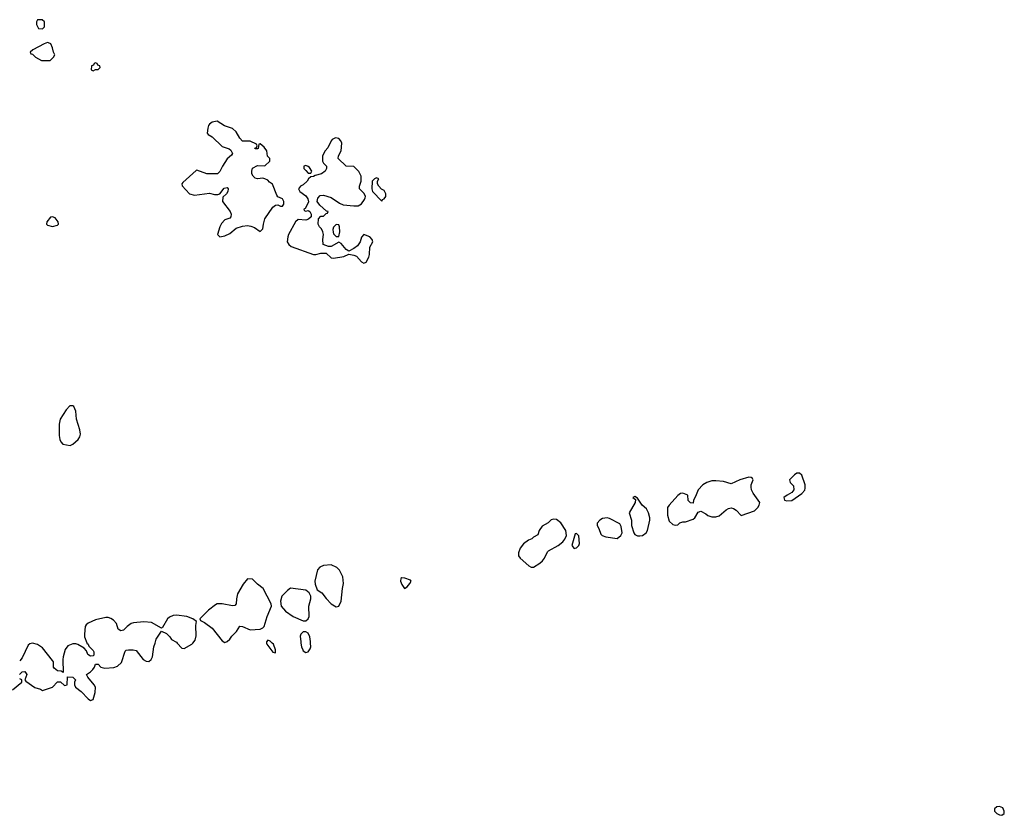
# Model space of a CAD drawing. Header units: inches. Extents: x 2701622 to 2964296, y 496201 to 720542.
# Tile 159 of 256: x 2812570 to 2820349, y 678638 to 684927. Entities that reach past the tile are written whole.
import ezdxf

# ---------------------------------------------------------------- set-up
doc = ezdxf.new("R2010")
doc.units = ezdxf.units.IN
doc.header["$MEASUREMENT"] = 0
for name, color, linetype in [('C8617', 7, 'Continuous'), ('C8618', 7, 'Continuous'), ('C8627', 7, 'Continuous')]:
    doc.layers.add(name, color=color, linetype=linetype)

msp = doc.modelspace()

# ---------------------------------------------------------------- linework, layer by layer
at = {"layer": 'C8617', "color": 4, "elevation": 4}
for points in [[(2812568.7, 679750), (2812590, 679771.3), (2812610, 679774.8), (2812626, 679750), (2812611.3, 679710), (2812618, 679698), (2812688.5, 679648.5), (2812734.8, 679634.8), (2812750, 679624.7), (2812828, 679650), (2812870, 679692), (2812892, 679692), (2812924.7, 679664.7), (2812946, 679670), (2812947.3, 679732.7), (2812990, 679731.3), (2813011.3, 679710), (2813002, 679690), (2813002, 679670), (2813011.3, 679650), (2813055.9, 679615.9), (2813110, 679558), (2813130, 679544.7), (2813150, 679554), (2813165.2, 679610), (2813169, 679650), (2813159, 679670), (2813108, 679730), (2813098, 679750), (2813130, 679771), (2813149, 679790), (2813162, 679810), (2813170, 679834), (2813190, 679832), (2813212, 679810), (2813242.5, 679802.5), (2813313.6, 679806.4), (2813343.1, 679816.9), (2813373.6, 679846.4), (2813403.2, 679936.8), (2813410, 679944.7), (2813430, 679946.8), (2813466.4, 679946.4), (2813490, 679941), (2813546, 679870), (2813570, 679857.3), (2813590, 679854.8), (2813609.5, 679870.5), (2813618, 679890), (2813629, 679970), (2813639.1, 680000)], [(2813101.3, 680000), (2813110.8, 679990), (2813115.3, 679975.3), (2813150, 679942), (2813156, 679930), (2813155.3, 679904.7), (2813150, 679898), (2813130, 679895.3), (2813109, 679910), (2813099, 679939), (2813079.3, 679959.3), (2813030, 679988.7), (2813014, 679994), (2812990, 679993.2), (2812950, 679979), (2812930.5, 679949.5), (2812914, 679890), (2812910.7, 679870), (2812912.7, 679767.3), (2812896.4, 679776.4), (2812870, 679779), (2812842, 679802), (2812837.2, 679810), (2812836, 679850), (2812830, 679862), (2812750, 679961.2), (2812710, 679989.2), (2812670, 679999.3), (2812650, 679993.2), (2812638, 679982), (2812590, 679882), (2812570, 679858)], [(2813815, 680000), (2813850, 679958), (2813870, 679956), (2813930, 679991), (2813937.6, 680000)], [(2814521.1, 680000), (2814523.1, 679990), (2814570, 679927.3), (2814590, 679922), (2814590, 679946), (2814574.7, 679990), (2814564.4, 680000)], [(2814791.9, 680000), (2814796.3, 679970), (2814805.8, 679945.8), (2814810, 679938), (2814830, 679926), (2814850, 679931.3), (2814866, 679954), (2814869.4, 679970.6), (2814868, 680000)], [(2812514, 679630), (2812588, 679690), (2812586, 679710), (2812570, 679718)]]:
    msp.add_lwpolyline(points, dxfattribs=at)
at = {"layer": 'C8618', "color": 4, "elevation": 4}
for points in [[(2812747.3, 684927.3), (2812710, 684926), (2812702, 684910), (2812702, 684890), (2812718, 684858), (2812750, 684854), (2812766, 684870), (2812766, 684910)], [(2812790, 684746), (2812763.6, 684736.4), (2812674, 684690), (2812654, 684670), (2812658, 684658), (2812670, 684654), (2812694, 684630), (2812743.6, 684603.6), (2812810, 684604.7), (2812838, 684630), (2812848, 684650), (2812838, 684670), (2812830, 684706), (2812815.3, 684735.3), (2812810, 684738)], [(2813170, 684586), (2813158, 684582), (2813152.7, 684567.3), (2813138, 684562), (2813134, 684530), (2813150, 684522), (2813170, 684534), (2813190, 684534), (2813206, 684550), (2813202, 684562), (2813187.3, 684567.3), (2813182, 684582)], [(2814130, 684124), (2814090, 684117.2), (2814070, 684102), (2814061, 684090), (2814056, 684070), (2814052, 684030), (2814059.6, 684019.6), (2814090, 684002), (2814170, 683924.7), (2814225.4, 683905.4), (2814236.9, 683896.9), (2814251.6, 683868.4), (2814243.6, 683856.4), (2814210, 683828), (2814171.3, 683770), (2814150, 683726), (2814134, 683710), (2814049.1, 683709.1), (2813970, 683738), (2813963.6, 683736.4), (2813859.6, 683640.4), (2813852, 683630), (2813852.7, 683612.7), (2813911.1, 683551.1), (2813950, 683541), (2814070, 683556), (2814110, 683546), (2814134.6, 683545.4), (2814150, 683552), (2814185.2, 683594.8), (2814210, 683602), (2814218, 683590), (2814214.8, 683570), (2814204.7, 683550), (2814176, 683524), (2814171, 683490), (2814233.4, 683410), (2814240.7, 683390), (2814238.8, 683370), (2814230, 683359), (2814190, 683344), (2814164.5, 683315.5), (2814151.3, 683290), (2814132, 683230), (2814150, 683212), (2814190, 683218), (2814230, 683238), (2814281.5, 683278.5), (2814330, 683296.3), (2814370, 683299.1), (2814395.9, 683295.9), (2814424.5, 683284.5), (2814470, 683252), (2814490, 683274), (2814495.1, 683310), (2814507.9, 683352.1), (2814570, 683446), (2814590, 683461), (2814610, 683464.7), (2814630, 683452), (2814647.3, 683452.7), (2814658, 683470), (2814658, 683490), (2814646, 683510), (2814610, 683528), (2814600.2, 683540.2), (2814568.4, 683628.4), (2814543.1, 683643.1), (2814530, 683658), (2814506, 683670), (2814490, 683674), (2814450, 683669.2), (2814430, 683674), (2814414, 683690), (2814405.2, 683710), (2814402.7, 683730), (2814410, 683754.8), (2814450, 683774), (2814507.3, 683772.7), (2814546, 683810), (2814546, 683830), (2814528.9, 683848.9), (2814522, 683890), (2814500.4, 683920.4), (2814470, 683946), (2814458, 683942), (2814454, 683910), (2814450, 683906), (2814430, 683906), (2814428.4, 683911.6), (2814442, 683918), (2814446, 683930), (2814442, 683942), (2814390, 683968), (2814330, 683966), (2814308, 683990), (2814280.4, 684040.4), (2814250, 684068), (2814189.3, 684089.3)], [(2815065.4, 683994.6), (2815039.6, 683980.4), (2815032, 683970), (2815005.4, 683914.6), (2814982, 683890), (2814962, 683850), (2814962, 683810), (2814970, 683794), (2814994, 683770), (2814994, 683750), (2814982, 683730), (2814954, 683710), (2814903.6, 683696.4), (2814890, 683688), (2814870, 683686), (2814851.6, 683668.4), (2814842, 683650), (2814810, 683622), (2814787.5, 683612.5), (2814772, 683590), (2814782, 683570), (2814830, 683536), (2814846, 683510), (2814851.3, 683488.7), (2814844.7, 683470), (2814824.7, 683435.3), (2814814, 683430), (2814818, 683418), (2814830, 683414), (2814850, 683418), (2814862, 683410), (2814872, 683390), (2814872, 683370), (2814850.7, 683349.3), (2814830, 683342), (2814770, 683348.7), (2814750, 683329), (2814694.8, 683230), (2814687.3, 683210), (2814684, 683170), (2814696, 683150), (2814713.4, 683133.4), (2814890, 683071), (2814910, 683071), (2814950, 683082.8), (2814990, 683081), (2815030, 683046), (2815050, 683042.8), (2815130, 683056), (2815170, 683074), (2815210, 683066.8), (2815230, 683058), (2815270, 683012), (2815290, 683002), (2815308.4, 683011.6), (2815328.9, 683051.1), (2815334, 683070), (2815335.3, 683130), (2815359, 683170), (2815354, 683190), (2815335.3, 683210), (2815290, 683228), (2815271.1, 683208.9), (2815258.8, 683170), (2815239.3, 683140.7), (2815210, 683119), (2815170, 683098), (2815148, 683110), (2815110, 683158), (2815090, 683168), (2815030, 683134), (2815010, 683134), (2814968.7, 683150), (2814964, 683190), (2814969, 683230), (2814964, 683250), (2814953.6, 683273.6), (2814938, 683290), (2814928, 683310), (2814930, 683354), (2814950, 683374), (2814970, 683374), (2814990, 683394), (2815002, 683398), (2815006, 683410), (2814994, 683414), (2814940.9, 683460.9), (2814919, 683490), (2814924.1, 683515.9), (2814942.9, 683537.1), (2814970, 683540.7), (2815030, 683521), (2815096.8, 683476.8), (2815124.5, 683464.5), (2815210, 683454.8), (2815244, 683456), (2815270, 683471.3), (2815294.8, 683505.2), (2815299, 683519), (2815301.2, 683530), (2815292.7, 683552.7), (2815255.3, 683590), (2815255.3, 683610), (2815268, 683650), (2815268, 683690), (2815250, 683726), (2815210, 683768), (2815148.4, 683768.4), (2815086, 683830), (2815088.4, 683851.6), (2815108.4, 683891.6), (2815115.3, 683950), (2815108, 683970), (2815090, 683988)], [(2814830, 683775.3), (2814814, 683770), (2814814, 683750), (2814830, 683734), (2814850, 683714), (2814870, 683714), (2814878, 683730), (2814859, 683759), (2814850, 683768)], [(2815390, 683678), (2815374, 683670), (2815354, 683650), (2815352, 683590), (2815358, 683570), (2815430, 683494), (2815435.3, 683504.7), (2815450, 683512), (2815462, 683530), (2815462, 683550), (2815450, 683578), (2815428.9, 683588.9), (2815408, 683610), (2815398, 683630), (2815398, 683650), (2815406, 683670)], [(2812830, 683368), (2812812.7, 683367.3), (2812784.7, 683330), (2812782, 683310), (2812790, 683302), (2812830, 683291.3), (2812870, 683302), (2812875.3, 683310), (2812874, 683330), (2812850, 683362)], [(2815070, 683308), (2815050, 683286), (2815044.7, 683270), (2815046.4, 683246.4), (2815050, 683234), (2815070, 683214), (2815090, 683214), (2815098, 683250), (2815095.3, 683290), (2815090, 683306)], [(2812990, 681875.3), (2812966.4, 681873.6), (2812936.9, 681843.1), (2812891, 681770), (2812882.8, 681730), (2812881.4, 681641.4), (2812886, 681610), (2812896, 681590), (2812910.9, 681570.9), (2812970, 681561), (2812990, 681570.8), (2813033.2, 681610), (2813046, 681630), (2813049.3, 681650), (2813045.6, 681685.6), (2813019, 681770), (2813013.6, 681833.6), (2812998, 681870)], [(2818730, 681342), (2818710, 681342), (2818690, 681328.7), (2818652, 681290), (2818658, 681270), (2818682, 681242), (2818684.7, 681210), (2818671, 681189), (2818632, 681170), (2818606, 681150), (2818612, 681130), (2818630, 681122.8), (2818670, 681126.8), (2818750, 681182.8), (2818771.7, 681208.3), (2818776.6, 681223.4), (2818775.1, 681250), (2818750, 681328)], [(2818330, 681312), (2818258, 681290), (2818190, 681257.2), (2818130, 681278), (2818070, 681282), (2818038.8, 681281.2), (2817998, 681270), (2817966, 681250), (2817930.8, 681210), (2817910, 681158), (2817892, 681130), (2817890, 681106), (2817870, 681108), (2817850, 681126), (2817848, 681170), (2817810, 681185.2), (2817790, 681181.2), (2817770, 681165.2), (2817701, 681090), (2817687.7, 681070), (2817687.7, 681010), (2817702, 680962), (2817730, 680936), (2817750, 680931.3), (2817770, 680934), (2817786, 680950), (2817810, 680958), (2817830, 680958), (2817890, 680978.8), (2817904, 680990), (2817930, 681034), (2817950, 681042), (2817990, 681022), (2818006.8, 681006.8), (2818037.3, 680997.3), (2818070, 680996.3), (2818095.9, 681004.1), (2818150, 681054), (2818170, 681064), (2818190, 681067.3), (2818210, 681062.8), (2818230.6, 681050.6), (2818270, 681006.8), (2818376.2, 681043.8), (2818402.7, 681070), (2818413.2, 681090), (2818416, 681110), (2818363.7, 681183.7), (2818352.6, 681210), (2818347.8, 681232.2), (2818349.6, 681250.4), (2818365.2, 681290), (2818359.5, 681299.5), (2818350, 681309)], [(2817430, 681158), (2817414, 681150), (2817434, 681134), (2817432, 681110), (2817384.7, 681030), (2817404.7, 680970), (2817404.7, 680930), (2817421, 680870), (2817430, 680858), (2817450, 680846), (2817470, 680846), (2817490, 680851), (2817519, 680870), (2817529, 680890), (2817549, 680970), (2817549, 680990), (2817539, 681030), (2817522, 681062), (2817488.7, 681090), (2817450, 681146)], [(2816790, 680979), (2816770, 680974), (2816744.7, 680950), (2816697.3, 680922.7), (2816674.8, 680890), (2816664.7, 680855.3), (2816630, 680838), (2816616, 680824), (2816590, 680814), (2816550, 680784), (2816524, 680750), (2816511.6, 680711.6), (2816511.3, 680690), (2816524.7, 680670), (2816591.3, 680610), (2816610, 680598.8), (2816630, 680598.8), (2816679, 680630), (2816701.2, 680650), (2816717.2, 680670), (2816739, 680721), (2816748, 680730), (2816824, 680770), (2816860.2, 680799.8), (2816878, 680822), (2816889.2, 680850), (2816885.2, 680890), (2816845.2, 680950), (2816810, 680977.2)], [(2817211.1, 680988.9), (2817175.3, 680984.7), (2817152, 680970), (2817132.7, 680947.3), (2817132, 680930), (2817146.4, 680906.4), (2817160.7, 680860.7), (2817170.7, 680850.7), (2817199.8, 680839.8), (2817290, 680826.8), (2817319, 680850), (2817329.2, 680870), (2817322, 680922), (2817310, 680942), (2817230, 680985.2)], [(2816970, 680866), (2816958, 680862), (2816932, 680770), (2816950, 680746), (2816970, 680752), (2816988, 680770), (2816993.6, 680786.4), (2816987.3, 680847.3)], [(2815030, 680617.2), (2814970, 680613.2), (2814941.4, 680598.6), (2814922, 680578), (2814900.7, 680490), (2814904.5, 680464.5), (2814921.4, 680421.4), (2814956.7, 680396.7), (2814990, 680351), (2815031.3, 680310), (2815070, 680286.8), (2815090, 680292), (2815109.3, 680330.7), (2815119.5, 680430), (2815129.3, 680470), (2815122, 680522), (2815096, 680576), (2815076, 680596)], [(2814370, 680508), (2814334.4, 680465.6), (2814290.8, 680390), (2814282.8, 680350), (2814281, 680310), (2814270, 680295.3), (2814250, 680294), (2814168.9, 680308.9), (2814130, 680308.7), (2814116.9, 680303.1), (2814061.1, 680258.9), (2813994, 680190), (2813998, 680178), (2814030, 680162), (2814090, 680118), (2814170, 680018), (2814190, 680004.7), (2814210, 680012), (2814229.1, 680030.9), (2814245.6, 680054.4), (2814282, 680090), (2814310, 680132), (2814330, 680131.3), (2814390, 680104), (2814470, 680110.8), (2814490, 680118.8), (2814501.2, 680130), (2814525.2, 680210), (2814559, 680290), (2814558, 680310), (2814493.2, 680430), (2814450, 680464), (2814410, 680504)], [(2815590, 680514), (2815582, 680510), (2815578, 680490), (2815590, 680462), (2815610, 680432), (2815630, 680444.7), (2815653.2, 680470), (2815662, 680490), (2815657.2, 680497.2), (2815612.9, 680512.9)], [(2814710, 680433.2), (2814685.2, 680414.8), (2814641, 680370), (2814630.7, 680330), (2814636, 680290), (2814670.5, 680250.5), (2814731.3, 680210), (2814810, 680174.8), (2814830, 680176), (2814849.3, 680190.7), (2814857.2, 680210), (2814854, 680290), (2814869.2, 680350), (2814869, 680370), (2814856, 680396), (2814830, 680417.2)]]:
    msp.add_lwpolyline(points, close=True, dxfattribs=at)
for points in [[(2813937.6, 680000), (2813957, 680023), (2813963.2, 680056.8), (2813961.2, 680138.8), (2813966, 680170), (2813938, 680190), (2813890, 680209), (2813810, 680219), (2813782, 680218), (2813754.4, 680205.6), (2813738, 680190), (2813698, 680122), (2813690, 680118), (2813610, 680161.2), (2813550, 680166.6), (2813470, 680159.3), (2813450, 680153.2), (2813418, 680130), (2813390, 680102), (2813370, 680095.3), (2813349, 680110), (2813334.2, 680154.2), (2813310, 680181.2), (2813290, 680195.1), (2813270, 680202), (2813250, 680202), (2813170, 680183.7), (2813110, 680156), (2813095.9, 680144.1), (2813087.7, 680130), (2813080.7, 680070), (2813081, 680050), (2813100.7, 680000.7), (2813101.3, 680000)], [(2813639.1, 680000), (2813649.4, 680030.6), (2813690, 680094), (2813730, 680076), (2813756, 680050), (2813770, 680026.8), (2813810, 680006), (2813815, 680000)], [(2814868, 680000), (2814867.3, 680012.7), (2814862, 680050), (2814850, 680078), (2814830, 680089.6), (2814810.5, 680089.5), (2814790.6, 680070), (2814786, 680054), (2814790.4, 680010.4), (2814791.9, 680000)], [(2814564.4, 680000), (2814550, 680014), (2814530, 680022.7), (2814519.1, 680010), (2814521.1, 680000)]]:
    msp.add_lwpolyline(points, dxfattribs=at)
at = {"layer": 'C8627', "color": 4, "elevation": 4}
msp.add_lwpolyline([(2820310, 678708.7), (2820290, 678704), (2820271.3, 678690), (2820271.3, 678670), (2820290, 678651.3), (2820310, 678641), (2820330, 678638), (2820348.4, 678651.6), (2820348.7, 678670), (2820337.2, 678697.2)], close=True, dxfattribs=at)

doc.saveas('drawing.dxf')
